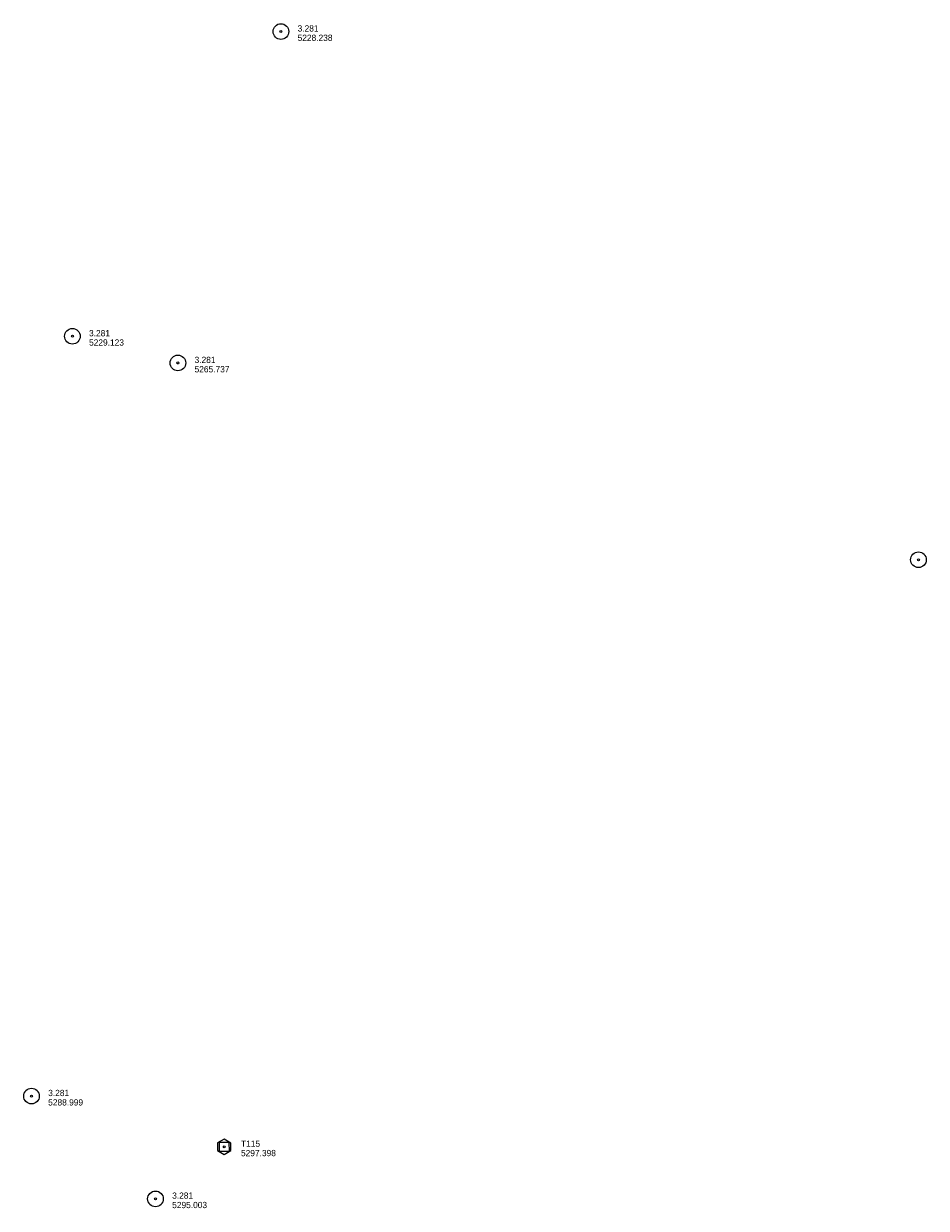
# Model space of a CAD drawing. Header units: feet. Extents: x 189694 to 191878, y 260766 to 262101.
# Tile 1 of 7: x 189694 to 190560, y 260766 to 261902. Entities that reach past the tile are written whole.
import ezdxf

# ---------------------------------------------------------------- set-up
doc = ezdxf.new("R2010")
doc.units = ezdxf.units.FT
doc.header["$MEASUREMENT"] = 0
doc.layers.add('E_MAP_Control', color=251, linetype='Continuous', lineweight=0)
doc.layers.add('E_MAP_PassPoints', color=43, linetype='Continuous', lineweight=0)
doc.styles.add('Style-IGR_FONT_0', font='IGR_FONT_0.shx')

# ---------------------------------------------------------------- blocks, each defined once
blk = doc.blocks.new('TP')
at = {"layer": 'E_MAP_Control', "color": 151, "linetype": 'Continuous', "lineweight": 0, "flags": 128}
for points in [[(-6.4, 3.8), (-6.4, -3.6), (0, -7.4), (6.4, -3.7), (6.4, 3.6), (-0.1, 7.4)], [(-4.5, -4.5), (-4.5, 4.5), (4.5, 4.5), (4.5, -4.5)]]:
    blk.add_lwpolyline(points, close=True, dxfattribs=at)
at = {"layer": 'E_MAP_Control', "color": 151, "linetype": 'Continuous', "lineweight": 0}
blk.add_circle((0, 0), 0.871, dxfattribs=at)
blk = doc.blocks.new('PP_4')
at = {"layer": 'E_MAP_PassPoints', "color": 43, "linetype": 'Continuous', "lineweight": 0}
for radius in [7.5, 0.96]:
    blk.add_circle((0, 0), radius, dxfattribs=at)
blk = doc.blocks.new('PP_5')
at = {"layer": 'E_MAP_PassPoints', "color": 43, "linetype": 'Continuous', "lineweight": 0}
for radius in [7.5, 0.96]:
    blk.add_circle((0, 0), radius, dxfattribs=at)
blk = doc.blocks.new('PP_3')
at = {"layer": 'E_MAP_PassPoints', "color": 43, "linetype": 'Continuous', "lineweight": 0}
for radius in [7.5, 0.96]:
    blk.add_circle((0, 0), radius, dxfattribs=at)

msp = doc.modelspace()

# ---------------------------------------------------------------- block references
at = {"layer": 'E_MAP_Control', "color": 151, "linetype": 'Continuous', "lineweight": 0, "xscale": 1.000000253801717, "yscale": 1.000000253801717, "zscale": 1.000000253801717, "rotation": 0.04082111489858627}
msp.add_blockref('TP', (189886.3, 260825), dxfattribs=at)
at = {"layer": 'E_MAP_PassPoints', "color": 43, "linetype": 'Continuous', "lineweight": 0, "xscale": 1.000000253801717, "yscale": 1.000000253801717, "zscale": 1.000000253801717, "rotation": 0.04082111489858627}
for name, p in [('PP_5', (189940.6, 261894)), ('PP_4', (189740.6, 261601.9)), ('PP_5', (189841.8, 261576.3)), ('PP_3', (190552, 261387.7)), ('PP_4', (189701.4, 260873.6)), ('PP_4', (189820.3, 260775.1))]:
    msp.add_blockref(name, p, dxfattribs=at)

# ---------------------------------------------------------------- texts
at = {"layer": 'E_MAP_Control', "color": 151, "linetype": 'Continuous', "lineweight": 0, "style": 'Style-IGR_FONT_0'}
for s, p in [('T115', (189902.3, 260825)), ('5297.398', (189902.3, 260816))]:
    msp.add_text(s, height=6, rotation=0.0407, dxfattribs=at).set_placement(p)
at = {"layer": 'E_MAP_PassPoints', "color": 43, "linetype": 'Continuous', "lineweight": 0, "style": 'Style-IGR_FONT_0'}
for s, p in [('3.281', (189956.6, 261894)), ('5228.238', (189956.6, 261885)), ('3.281', (189756.6, 261601.9)), ('5229.123', (189756.6, 261592.9)), ('3.281', (189857.8, 261576.3)), ('5265.737', (189857.8, 261567.3)), ('3.281', (189717.4, 260873.6)), ('5288.999', (189717.4, 260864.6)), ('3.281', (189836.3, 260775.2)), ('5295.003', (189836.3, 260766.2))]:
    msp.add_text(s, height=6, rotation=0.0407, dxfattribs=at).set_placement(p)

doc.saveas('drawing.dxf')
